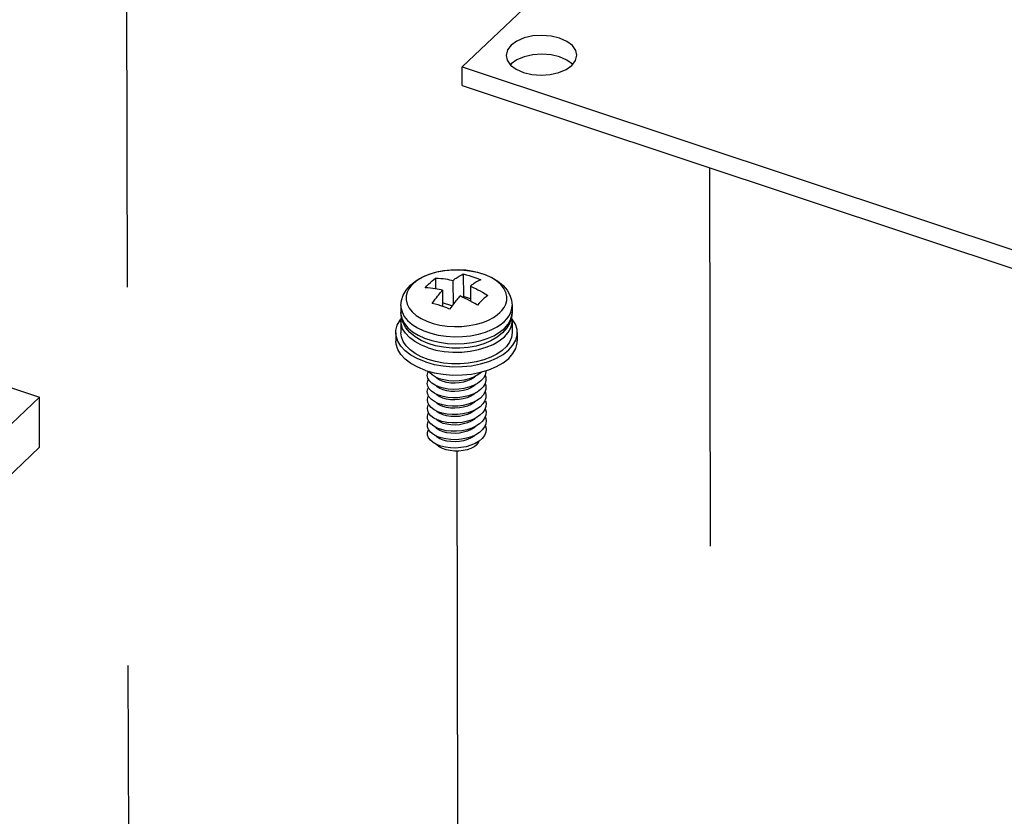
# Model space of a CAD drawing. Extents: x 0 to 1189, y 0 to 841.
# Tile 214 of 256: x 570 to 587, y 455 to 468. Entities that reach past the tile are written whole.
import ezdxf

# ---------------------------------------------------------------- set-up
doc = ezdxf.new("R2010")
doc.units = 0
doc.header["$LTSCALE"] = 65.395
doc.linetypes.add('DASHED', pattern=[0.2, 0.1, -0.1])
doc.layers.get('0').update_dxf_attribs({"linetype": 'CONTINUOUS'})
for name, color, linetype in [('03_ALL_AXES', 7, 'CONTINUOUS'), ('09_ALL_ROUNDS', 7, 'CONTINUOUS'), ('20_ALL_FEATURES', 7, 'CONTINUOUS')]:
    doc.layers.add(name, color=color, linetype=linetype)

msp = doc.modelspace()

# ---------------------------------------------------------------- linework, layer by layer
at = {"color": 7, "linetype": 'DASHED'}
for p, q in [((572.141, 483.321), (572.464, 334.402)), ((582.254, 465.766), (582.544, 332.213)), ((577.885, 460.868), (577.916, 446.673))]:
    msp.add_line(p, q, dxfattribs=at)
at = {"color": 7, "linetype": 'Continuous'}
for p, q in [((583.655, 472.893), (577.978, 467.513)), ((537.841, 472.722), (570.667, 461.801)), ((578.737, 467.709), (578.756, 467.624)), ((577.979, 467.189), (577.978, 467.513)), ((577.978, 467.513), (597.888, 460.889)), ((577.979, 467.189), (597.888, 460.565)), ((570.667, 461.801), (564.543, 455.997)), ((570.668, 460.933), (570.667, 461.801)), ((570.668, 460.933), (565.222, 455.771))]:
    msp.add_line(p, q, dxfattribs=at)
for points in [[(579.662, 468.007), (579.515, 468.042), (579.357, 468.055), (579.198, 468.044), (579.05, 468.01), (578.922, 467.956), (578.823, 467.885), (578.76, 467.803), (578.737, 467.709)], [(579.962, 467.712), (579.943, 467.796), (579.884, 467.88), (579.788, 467.951), (579.662, 468.007)], [(578.756, 467.624), (578.815, 467.541), (578.911, 467.469), (579.036, 467.414)], [(579.663, 467.683), (579.516, 467.718), (579.358, 467.731), (579.199, 467.72), (579.051, 467.686), (578.922, 467.632), (578.824, 467.561), (578.812, 467.546)], [(579.888, 467.551), (579.884, 467.555), (579.789, 467.627), (579.663, 467.683)], [(579.876, 467.535), (579.939, 467.618), (579.962, 467.712)], [(579.036, 467.414), (579.183, 467.378), (579.342, 467.366), (579.5, 467.377), (579.649, 467.41), (579.777, 467.464), (579.876, 467.535)]]:
    msp.add_lwpolyline(points, dxfattribs=at)
at = {"layer": '03_ALL_AXES', "color": 7, "linetype": 'Continuous'}
for p, q in [((576.917, 463.382), (576.917, 463.261)), ((578.842, 463.386), (578.842, 463.266))]:
    msp.add_line(p, q, dxfattribs=at)
at = {"layer": '09_ALL_ROUNDS', "color": 7, "linetype": 'Continuous'}
for p, q in [((577.913, 464.001), (577.784, 463.998)), ((578.041, 463.993), (577.913, 464.001)), ((578.165, 463.974), (578.041, 463.993)), ((578.283, 463.946), (578.165, 463.974)), ((578.842, 463.386), (578.842, 463.386)), ((576.927, 463.172), (576.917, 463.261)), ((576.917, 463.261), (576.919, 463.228)), ((578.583, 463.222), (578.629, 463.261)), ((578.629, 463.261), (578.666, 463.3)), ((578.666, 463.3), (578.703, 463.349)), ((578.842, 463.266), (578.833, 463.175)), ((576.956, 463.085), (576.927, 463.172)), ((578.656, 463.065), (578.707, 463.109)), ((578.412, 462.813), (578.525, 462.863)), ((577.518, 462.688), (577.389, 462.728)), ((577.655, 462.662), (577.518, 462.688)), ((578.351, 462.722), (578.219, 462.684)), ((578.286, 462.774), (578.412, 462.813)), ((578.474, 462.773), (578.351, 462.722))]:
    msp.add_line(p, q, dxfattribs=at)
for points in [[(577.082, 463.736), (577.175, 463.81), (577.285, 463.874), (577.408, 463.925), (577.54, 463.964), (577.679, 463.989), (577.821, 464.001), (577.963, 464), (578.104, 463.986), (578.241, 463.959), (578.37, 463.92), (578.49, 463.867), (578.597, 463.803), (578.686, 463.729), (578.755, 463.648), (578.804, 463.563), (578.832, 463.475), (578.842, 463.386)], [(577.784, 463.998), (577.657, 463.985), (577.535, 463.961), (577.423, 463.928), (577.325, 463.889), (577.241, 463.844), (577.175, 463.799), (577.129, 463.76)], [(578.703, 463.349), (578.732, 463.407), (578.749, 463.471), (578.75, 463.54), (578.734, 463.611), (578.698, 463.681), (578.645, 463.746), (578.576, 463.807), (578.491, 463.861), (578.393, 463.908), (578.283, 463.946)], [(576.917, 463.382), (576.927, 463.473), (576.956, 463.563), (577.008, 463.652), (577.082, 463.736)], [(577.129, 463.76), (577.092, 463.721), (577.056, 463.671), (577.027, 463.614), (577.01, 463.55), (577.008, 463.481), (577.025, 463.41)], [(576.917, 463.382), (576.918, 463.352), (576.937, 463.273), (576.976, 463.196), (577.034, 463.124)], [(577.025, 463.41), (577.06, 463.34), (577.113, 463.274)], [(578.707, 463.109), (578.748, 463.152), (578.788, 463.206), (578.82, 463.27), (578.839, 463.34), (578.842, 463.386)], [(576.919, 463.228), (576.939, 463.148), (576.979, 463.071), (577.04, 462.998), (577.12, 462.93), (577.216, 462.87)], [(577.113, 463.274), (577.183, 463.214), (577.267, 463.16), (577.366, 463.113), (577.475, 463.075), (577.593, 463.046), (577.718, 463.028), (577.846, 463.02), (577.974, 463.023), (578.101, 463.036), (578.223, 463.06), (578.335, 463.093), (578.434, 463.132), (578.517, 463.177), (578.583, 463.222)], [(578.707, 462.988), (578.771, 463.061), (578.815, 463.138), (578.839, 463.218), (578.842, 463.266)], [(577.389, 462.728), (577.269, 462.78), (577.162, 462.844), (577.073, 462.918), (577.004, 462.999), (576.956, 463.085)], [(577.034, 463.124), (577.111, 463.057), (577.204, 462.997), (577.313, 462.946), (577.433, 462.904), (577.564, 462.872), (577.701, 462.852), (577.842, 462.843), (577.984, 462.846), (578.124, 462.861), (578.258, 462.887), (578.382, 462.923), (578.491, 462.967), (578.583, 463.016), (578.656, 463.065)], [(578.833, 463.175), (578.803, 463.084), (578.751, 462.996), (578.677, 462.911)], [(577.216, 462.87), (577.328, 462.819), (577.451, 462.778), (577.584, 462.748), (577.724, 462.729), (577.868, 462.722), (578.011, 462.728), (578.152, 462.745), (578.286, 462.774)], [(578.677, 462.911), (578.584, 462.837), (578.474, 462.773)], [(578.525, 462.863), (578.625, 462.922), (578.707, 462.988)], [(578.219, 462.684), (578.08, 462.659), (577.938, 462.647), (577.796, 462.648), (577.655, 462.662)]]:
    msp.add_lwpolyline(points, dxfattribs=at)
at = {"layer": '20_ALL_FEATURES', "color": 7, "linetype": 'Continuous'}
for p, q in [((577.997, 463.93), (577.998, 463.539)), ((577.517, 463.86), (577.517, 463.673)), ((577.818, 463.818), (577.819, 463.401)), ((578.119, 463.718), (578.119, 463.462)), ((577.639, 463.649), (577.64, 463.368)), ((577.998, 463.539), (577.986, 463.528)), ((578.119, 463.498), (577.998, 463.539)), ((577.8, 463.376), (577.639, 463.429)), ((576.917, 463.117), (576.918, 462.914)), ((578.842, 463.121), (578.843, 462.918)), ((576.83, 462.914), (576.831, 462.769)), ((578.93, 462.919), (578.931, 462.774)), ((577.344, 462.263), (577.492, 462.222)), ((578.14, 462.2), (578.296, 462.23)), ((578.375, 462.183), (578.346, 462.13)), ((578.374, 462.182), (578.387, 462.144)), ((577.411, 462.084), (577.385, 462.129)), ((578.301, 462.081), (578.243, 462.037)), ((578.346, 462.13), (578.301, 462.081)), ((578.387, 462.144), (578.388, 462.088)), ((577.384, 461.941), (577.397, 461.965)), ((578.297, 461.933), (578.238, 461.889)), ((578.34, 461.832), (578.293, 461.784)), ((578.343, 461.981), (578.297, 461.933)), ((578.293, 461.784), (578.233, 461.741)), ((578.336, 461.683), (578.288, 461.635)), ((578.37, 461.735), (578.336, 461.683)), ((578.388, 461.79), (578.37, 461.735)), ((578.227, 461.593), (578.155, 461.557)), ((578.284, 461.487), (578.222, 461.445)), ((578.288, 461.635), (578.227, 461.593)), ((578.333, 461.534), (578.284, 461.487)), ((578.386, 461.491), (578.366, 461.436)), ((577.553, 461.407), (577.489, 461.439)), ((577.545, 461.4), (577.52, 461.423)), ((577.591, 461.371), (577.545, 461.4)), ((577.627, 461.381), (577.553, 461.407)), ((578.33, 461.385), (578.279, 461.338)), ((578.366, 461.436), (578.33, 461.385)), ((578.326, 461.236), (578.275, 461.19)), ((577.536, 460.98), (577.476, 461.015))]:
    msp.add_line(p, q, dxfattribs=at)
for points in [[(577.818, 463.818), (577.832, 463.829), (577.845, 463.839), (577.859, 463.849), (577.874, 463.859), (577.889, 463.87), (577.906, 463.881), (577.925, 463.892), (577.946, 463.904), (577.971, 463.917), (577.997, 463.93)], [(577.997, 463.93), (578.047, 463.917), (578.097, 463.903), (578.147, 463.887), (578.197, 463.869), (578.247, 463.85), (578.298, 463.829)], [(577.338, 463.691), (577.368, 463.723), (577.398, 463.754), (577.428, 463.783)], [(577.428, 463.783), (577.457, 463.81), (577.487, 463.836), (577.517, 463.86)], [(577.517, 463.86), (577.562, 463.858), (577.606, 463.854), (577.648, 463.849), (577.688, 463.844), (577.726, 463.837), (577.76, 463.831), (577.791, 463.824), (577.818, 463.818)], [(578.298, 463.829), (578.271, 463.817), (578.247, 463.804), (578.225, 463.792), (578.206, 463.78), (578.19, 463.77), (578.174, 463.759), (578.16, 463.749), (578.146, 463.739), (578.133, 463.729), (578.119, 463.718)], [(578.119, 463.718), (578.146, 463.706), (578.177, 463.692), (578.211, 463.676), (578.248, 463.657), (578.287, 463.637), (578.329, 463.614), (578.373, 463.588), (578.42, 463.56)], [(577.639, 463.649), (577.612, 463.655), (577.581, 463.662), (577.547, 463.668), (577.509, 463.674), (577.47, 463.68), (577.429, 463.685), (577.384, 463.688), (577.338, 463.691)], [(577.46, 463.421), (577.486, 463.458), (577.511, 463.492), (577.532, 463.52), (577.551, 463.545), (577.568, 463.566), (577.583, 463.584), (577.597, 463.601), (577.611, 463.617), (577.625, 463.633), (577.639, 463.649)], [(577.94, 463.549), (577.926, 463.533), (577.912, 463.517)], [(578.069, 463.488), (578.032, 463.507), (577.997, 463.523), (577.967, 463.537), (577.94, 463.549)], [(578.42, 463.56), (578.39, 463.536), (578.36, 463.51), (578.33, 463.483)], [(577.661, 463.361), (577.611, 463.379), (577.56, 463.394), (577.51, 463.409), (577.46, 463.421)], [(577.761, 463.321), (577.711, 463.342), (577.661, 463.361)], [(577.912, 463.517), (577.898, 463.501), (577.884, 463.484), (577.869, 463.465), (577.852, 463.444), (577.833, 463.42), (577.811, 463.391), (577.787, 463.358), (577.761, 463.321)], [(578.151, 463.444), (578.109, 463.467), (578.069, 463.488)], [(578.241, 463.39), (578.195, 463.418), (578.151, 463.444)], [(578.33, 463.483), (578.3, 463.453), (578.271, 463.423), (578.241, 463.39)], [(578.842, 463.121), (578.838, 463.17), (578.834, 463.185)], [(576.83, 462.914), (576.833, 462.953), (576.856, 463.045), (576.905, 463.133), (576.919, 463.15)], [(576.918, 463.117), (576.92, 463.153), (576.926, 463.178)], [(577.388, 462.653), (577.265, 462.702), (577.157, 462.761), (577.066, 462.829), (576.996, 462.904), (576.947, 462.984), (576.922, 463.068), (576.918, 463.117)], [(578.26, 462.622), (578.394, 462.662), (578.515, 462.713), (578.62, 462.774), (578.707, 462.844), (578.774, 462.92), (578.819, 463.001), (578.84, 463.085), (578.842, 463.121)], [(578.93, 462.919), (578.926, 462.972), (578.898, 463.063), (578.845, 463.151), (578.839, 463.157)], [(577.344, 462.408), (577.209, 462.461), (577.091, 462.526), (576.993, 462.6), (576.916, 462.681), (576.863, 462.769), (576.835, 462.86), (576.83, 462.914)], [(577.389, 462.45), (577.271, 462.496), (577.167, 462.552), (577.078, 462.616), (577.008, 462.686), (576.957, 462.762), (576.927, 462.841), (576.918, 462.914)], [(578.295, 462.374), (578.441, 462.418), (578.573, 462.474), (578.688, 462.54), (578.783, 462.616), (578.856, 462.699), (578.905, 462.788), (578.928, 462.879), (578.93, 462.919)], [(578.843, 462.918), (578.83, 462.83), (578.797, 462.752), (578.742, 462.677), (578.669, 462.607), (578.578, 462.544), (578.471, 462.49)], [(577.344, 462.263), (577.21, 462.316), (577.092, 462.381), (576.993, 462.455), (576.916, 462.537), (576.863, 462.624), (576.835, 462.716), (576.831, 462.769)], [(578.296, 462.23), (578.441, 462.273), (578.573, 462.329), (578.688, 462.395), (578.783, 462.471), (578.856, 462.554), (578.905, 462.643), (578.929, 462.735), (578.931, 462.774)], [(577.388, 462.653), (577.524, 462.615), (577.668, 462.591), (577.818, 462.579), (577.969, 462.58), (578.117, 462.595), (578.26, 462.622)], [(577.344, 462.408), (577.492, 462.367), (577.649, 462.34), (577.812, 462.327), (577.977, 462.328), (578.139, 462.344), (578.295, 462.374)], [(577.654, 462.39), (577.518, 462.414), (577.389, 462.45)], [(578.083, 462.387), (577.94, 462.376), (577.796, 462.377), (577.654, 462.39)], [(578.471, 462.49), (578.351, 462.445), (578.221, 462.41), (578.083, 462.387)], [(577.385, 462.129), (577.375, 462.176), (577.381, 462.223), (577.394, 462.25)], [(577.513, 462.149), (577.456, 462.185), (577.414, 462.226), (577.4, 462.248)], [(577.492, 462.222), (577.65, 462.195), (577.813, 462.182), (577.977, 462.184), (578.14, 462.2)], [(578.216, 462.168), (578.184, 462.14), (578.13, 462.107), (578.068, 462.08), (578, 462.06), (577.928, 462.047), (577.854, 462.042), (577.781, 462.044), (577.711, 462.054), (577.647, 462.071), (577.591, 462.093), (577.545, 462.122), (577.52, 462.145)], [(578.247, 462.185), (578.178, 462.147), (578.1, 462.117)], [(578.308, 462.233), (578.304, 462.229), (578.247, 462.185)], [(578.387, 462.257), (578.388, 462.238), (578.375, 462.183)], [(577.375, 462.035), (577.382, 462.082), (577.396, 462.109)], [(577.409, 461.943), (577.384, 461.988), (577.375, 462.035)], [(577.508, 462.006), (577.453, 462.043), (577.411, 462.084)], [(577.653, 461.953), (577.576, 461.976), (577.508, 462.006)], [(577.659, 462.097), (577.581, 462.119), (577.513, 462.149)], [(578.13, 461.962), (578.068, 461.935), (578, 461.915), (577.927, 461.902), (577.853, 461.897), (577.781, 461.899), (577.711, 461.909), (577.648, 461.926), (577.592, 461.949), (577.546, 461.977), (577.52, 462.001)], [(578.1, 462.117), (578.014, 462.095), (577.925, 462.081), (577.833, 462.077), (577.744, 462.083), (577.659, 462.097)], [(578.243, 462.037), (578.174, 462), (578.095, 461.97)], [(578.217, 462.023), (578.184, 461.995), (578.13, 461.962)], [(578.388, 462.088), (578.373, 462.034), (578.343, 461.981)], [(578.375, 462.038), (578.388, 461.994), (578.388, 461.939)], [(577.406, 461.802), (577.383, 461.848), (577.375, 461.895), (577.384, 461.941)], [(577.404, 461.661), (577.382, 461.707), (577.376, 461.754), (577.386, 461.801), (577.397, 461.82)], [(577.504, 461.864), (577.449, 461.901), (577.409, 461.943)], [(577.647, 461.81), (577.57, 461.834), (577.504, 461.864)], [(577.589, 461.806), (577.544, 461.834), (577.52, 461.857)], [(578.088, 461.823), (578.001, 461.803), (577.911, 461.791), (577.82, 461.788), (577.731, 461.795), (577.647, 461.81)], [(578.095, 461.97), (578.009, 461.949), (577.919, 461.936), (577.828, 461.933), (577.738, 461.938), (577.653, 461.953)], [(578.238, 461.889), (578.168, 461.852), (578.088, 461.823)], [(578.216, 461.878), (578.184, 461.85), (578.129, 461.817)], [(578.388, 461.939), (578.372, 461.884), (578.34, 461.832)], [(578.375, 461.895), (578.389, 461.845), (578.388, 461.79)], [(577.402, 461.52), (577.381, 461.566), (577.376, 461.613), (577.388, 461.66), (577.397, 461.675)], [(577.494, 461.581), (577.442, 461.619), (577.404, 461.661)], [(577.499, 461.723), (577.445, 461.76), (577.406, 461.802)], [(577.64, 461.667), (577.564, 461.691), (577.499, 461.723)], [(577.588, 461.661), (577.543, 461.69), (577.52, 461.712)], [(578.132, 461.673), (578.07, 461.646), (578.001, 461.626), (577.929, 461.613), (577.853, 461.608), (577.778, 461.61), (577.707, 461.621), (577.644, 461.638), (577.588, 461.661)], [(578.129, 461.817), (578.066, 461.789), (577.997, 461.77), (577.925, 461.757), (577.85, 461.752), (577.778, 461.755), (577.708, 461.765), (577.645, 461.782), (577.589, 461.806)], [(578.081, 461.676), (577.994, 461.656), (577.904, 461.645), (577.813, 461.644), (577.724, 461.651), (577.64, 461.667)], [(578.233, 461.741), (578.161, 461.705), (578.081, 461.676)], [(578.216, 461.733), (578.185, 461.706), (578.132, 461.673)], [(578.379, 461.737), (578.39, 461.695), (578.387, 461.64)], [(577.4, 461.38), (577.38, 461.426), (577.377, 461.473), (577.39, 461.519), (577.397, 461.53)], [(577.489, 461.439), (577.438, 461.478), (577.402, 461.52)], [(577.634, 461.524), (577.558, 461.549), (577.494, 461.581)], [(577.59, 461.516), (577.544, 461.545), (577.52, 461.568)], [(578.132, 461.528), (578.07, 461.501), (578.001, 461.481), (577.929, 461.468), (577.854, 461.463), (577.78, 461.465), (577.709, 461.476), (577.646, 461.493), (577.59, 461.516)], [(578.155, 461.557), (578.074, 461.53), (577.987, 461.51), (577.896, 461.5), (577.805, 461.499), (577.717, 461.507), (577.634, 461.524)], [(578.216, 461.587), (578.186, 461.561), (578.132, 461.528)], [(578.387, 461.64), (578.368, 461.586), (578.333, 461.534)], [(578.375, 461.607), (578.378, 461.601), (578.39, 461.546), (578.386, 461.491)], [(577.398, 461.239), (577.379, 461.285), (577.378, 461.332), (577.392, 461.378), (577.397, 461.386)], [(577.485, 461.298), (577.435, 461.336), (577.4, 461.38)], [(578.279, 461.338), (578.216, 461.297), (578.142, 461.263), (578.06, 461.236), (577.972, 461.219), (577.881, 461.21), (577.79, 461.211), (577.702, 461.22), (577.621, 461.238), (577.547, 461.265), (577.485, 461.298)], [(578.215, 461.442), (578.186, 461.416), (578.132, 461.383), (578.07, 461.356), (578.002, 461.336), (577.93, 461.323), (577.856, 461.318), (577.782, 461.321), (577.712, 461.331), (577.648, 461.347), (577.591, 461.371)], [(578.222, 461.445), (578.149, 461.41), (578.067, 461.383), (577.979, 461.364), (577.889, 461.355), (577.798, 461.355), (577.71, 461.364), (577.627, 461.381)], [(578.375, 461.316), (578.382, 461.302), (578.392, 461.247), (578.385, 461.192), (578.361, 461.138), (578.323, 461.087)], [(578.385, 461.341), (578.364, 461.287), (578.326, 461.236)], [(578.375, 461.461), (578.38, 461.452), (578.391, 461.396), (578.385, 461.341)], [(577.476, 461.015), (577.428, 461.054), (577.396, 461.098), (577.379, 461.144), (577.379, 461.191), (577.394, 461.238), (577.397, 461.241)], [(577.48, 461.156), (577.432, 461.195), (577.398, 461.239)], [(578.275, 461.19), (578.211, 461.149), (578.136, 461.115), (578.053, 461.09), (577.964, 461.073), (577.873, 461.065), (577.783, 461.066), (577.695, 461.077), (577.614, 461.096), (577.542, 461.122), (577.48, 461.156)], [(578.214, 461.296), (578.186, 461.272), (578.133, 461.239), (578.071, 461.212), (578.002, 461.192), (577.93, 461.179), (577.856, 461.173), (577.783, 461.176), (577.713, 461.186), (577.649, 461.202), (577.593, 461.225), (577.547, 461.253), (577.52, 461.279)], [(578.215, 461.152), (578.186, 461.127), (578.133, 461.094), (578.07, 461.067), (578.002, 461.047), (577.929, 461.034), (577.855, 461.029), (577.782, 461.031), (577.712, 461.041), (577.648, 461.058), (577.592, 461.081), (577.547, 461.109), (577.521, 461.134)], [(578.23, 460.978), (578.186, 460.943), (578.13, 460.914), (578.066, 460.891), (577.996, 460.876), (577.921, 460.868), (577.846, 460.868), (577.771, 460.876), (577.701, 460.891), (577.637, 460.914), (577.582, 460.943), (577.537, 460.978), (577.534, 460.981)], [(578.323, 461.087), (578.27, 461.041), (578.205, 461.001), (578.129, 460.968), (578.046, 460.943), (577.957, 460.927), (577.866, 460.92), (577.775, 460.922), (577.688, 460.933), (577.608, 460.953), (577.536, 460.98)], [(578.23, 460.978), (578.262, 461.014), (578.278, 461.048)]]:
    msp.add_lwpolyline(points, dxfattribs=at)

doc.saveas('drawing.dxf')
